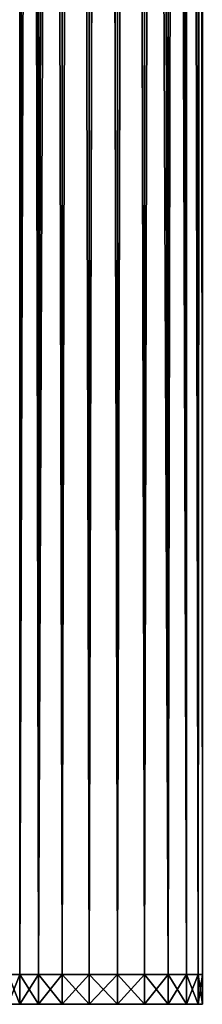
# Model space of a CAD drawing. Header units: millimetres. Extents: x -150 to 150, y -85 to 1149.
# Tile 19 of 256: x -10 to 12, y -15 to 104. Entities that reach past the tile are written whole.
import ezdxf

# ---------------------------------------------------------------- set-up
doc = ezdxf.new("R2010")
doc.units = ezdxf.units.MM
doc.header["$LTSCALE"] = 21.359881
for name, color, linetype in [('1', 7, 'CONTINUOUS'), ('2', 7, 'CONTINUOUS'), ('3', 7, 'CONTINUOUS'), ('4', 7, 'CONTINUOUS')]:
    doc.layers.add(name, color=color, linetype=linetype)

msp = doc.modelspace()

# ---------------------------------------------------------------- linework, layer by layer
at = {"layer": '1', "color": 7, "linetype": 'CONTINUOUS', "true_color": 0xaaaaaa}
for points in [[(-11.51, -11, -3.38), (-10.1, -11, -6.49), (-11.51, -14.6, -3.38), (-11.51, -11, -3.38)], [(-11.51, -14.6, -3.38), (-10.1, -11, -6.49), (-10.1, -14.6, -6.49), (-11.51, -14.6, -3.38)], [(-10.1, -11, -6.49), (-7.86, -11, -9.07), (-10.1, -14.6, -6.49), (-10.1, -11, -6.49)], [(-10.1, -14.6, -6.49), (-7.86, -11, -9.07), (-7.86, -14.6, -9.07), (-10.1, -14.6, -6.49)], [(-7.86, -11, -9.07), (-4.98, -11, -10.92), (-7.86, -14.6, -9.07), (-7.86, -11, -9.07)], [(-7.86, -14.6, -9.07), (-4.98, -11, -10.92), (-4.98, -14.6, -10.92), (-7.86, -14.6, -9.07)], [(-4.98, -11, -10.92), (-1.71, -11, -11.88), (-4.98, -14.6, -10.92), (-4.98, -11, -10.92)], [(-4.98, -14.6, -10.92), (-1.71, -11, -11.88), (-1.71, -14.6, -11.88), (-4.98, -14.6, -10.92)], [(-1.71, -11, -11.88), (1.71, -11, -11.88), (-1.71, -14.6, -11.88), (-1.71, -11, -11.88)], [(-1.71, -14.6, -11.88), (1.71, -11, -11.88), (1.71, -14.6, -11.88), (-1.71, -14.6, -11.88)], [(1.71, -11, -11.88), (4.98, -11, -10.92), (1.71, -14.6, -11.88), (1.71, -11, -11.88)], [(1.71, -14.6, -11.88), (4.98, -11, -10.92), (4.98, -14.6, -10.92), (1.71, -14.6, -11.88)], [(4.98, -11, -10.92), (7.86, -11, -9.07), (4.98, -14.6, -10.92), (4.98, -11, -10.92)], [(4.98, -14.6, -10.92), (7.86, -11, -9.07), (7.86, -14.6, -9.07), (4.98, -14.6, -10.92)], [(7.86, -11, -9.07), (10.1, -11, -6.49), (7.86, -14.6, -9.07), (7.86, -11, -9.07)], [(7.86, -14.6, -9.07), (10.1, -11, -6.49), (10.1, -14.6, -6.49), (7.86, -14.6, -9.07)], [(10.1, -11, -6.49), (11.51, -11, -3.38), (10.1, -14.6, -6.49), (10.1, -11, -6.49)], [(10.1, -14.6, -6.49), (11.51, -11, -3.38), (11.51, -14.6, -3.38), (10.1, -14.6, -6.49)], [(11.51, -11, -3.38), (12, -11), (11.51, -14.6, -3.38), (11.51, -11, -3.38)], [(11.51, -14.6, -3.38), (12, -11), (12, -14.6), (11.51, -14.6, -3.38)]]:
    msp.add_3dface(points, dxfattribs=at)
at = {"layer": '2', "color": 7, "linetype": 'CONTINUOUS', "true_color": 0xaaaaaa}
for points in [[(-11.51, -14.6, 3.38), (-10.1, -14.6, 6.49), (-11.51, -11, 3.38), (-11.51, -14.6, 3.38)], [(-11.51, -11, 3.38), (-10.1, -14.6, 6.49), (-10.1, -11, 6.49), (-11.51, -11, 3.38)], [(-10.1, -14.6, 6.49), (-7.86, -14.6, 9.07), (-10.1, -11, 6.49), (-10.1, -14.6, 6.49)], [(-10.1, -11, 6.49), (-7.86, -14.6, 9.07), (-7.86, -11, 9.07), (-10.1, -11, 6.49)], [(-7.86, -14.6, 9.07), (-4.98, -14.6, 10.92), (-7.86, -11, 9.07), (-7.86, -14.6, 9.07)], [(-7.86, -11, 9.07), (-4.98, -14.6, 10.92), (-4.98, -11, 10.92), (-7.86, -11, 9.07)], [(-4.98, -14.6, 10.92), (-1.71, -14.6, 11.88), (-4.98, -11, 10.92), (-4.98, -14.6, 10.92)], [(-4.98, -11, 10.92), (-1.71, -14.6, 11.88), (-1.71, -11, 11.88), (-4.98, -11, 10.92)], [(-1.71, -14.6, 11.88), (1.71, -14.6, 11.88), (-1.71, -11, 11.88), (-1.71, -14.6, 11.88)], [(-1.71, -11, 11.88), (1.71, -14.6, 11.88), (1.71, -11, 11.88), (-1.71, -11, 11.88)], [(1.71, -14.6, 11.88), (4.98, -14.6, 10.92), (1.71, -11, 11.88), (1.71, -14.6, 11.88)], [(1.71, -11, 11.88), (4.98, -14.6, 10.92), (4.98, -11, 10.92), (1.71, -11, 11.88)], [(4.98, -14.6, 10.92), (7.86, -14.6, 9.07), (4.98, -11, 10.92), (4.98, -14.6, 10.92)], [(4.98, -11, 10.92), (7.86, -14.6, 9.07), (7.86, -11, 9.07), (4.98, -11, 10.92)], [(7.86, -14.6, 9.07), (10.1, -14.6, 6.49), (7.86, -11, 9.07), (7.86, -14.6, 9.07)], [(7.86, -11, 9.07), (10.1, -14.6, 6.49), (10.1, -11, 6.49), (7.86, -11, 9.07)], [(10.1, -14.6, 6.49), (11.51, -14.6, 3.38), (10.1, -11, 6.49), (10.1, -14.6, 6.49)], [(10.1, -11, 6.49), (11.51, -14.6, 3.38), (11.51, -11, 3.38), (10.1, -11, 6.49)], [(12, -14.6), (12, -11), (11.51, -11, 3.38), (12, -14.6)], [(11.51, -14.6, 3.38), (12, -14.6), (11.51, -11, 3.38), (11.51, -14.6, 3.38)]]:
    msp.add_3dface(points, dxfattribs=at)
at = {"layer": '3', "color": 7, "linetype": 'CONTINUOUS', "true_color": 0xaaaaaa}
for points in [[(-11.51, -11, -3.38), (-10.17, 648.5, -6.38), (-10.1, -11, -6.49), (-11.51, -11, -3.38)], [(-10.17, 648.5, -6.38), (-9.14, 648.5, -7.78), (-10.1, -11, -6.49), (-10.17, 648.5, -6.38)], [(-9.14, 648.5, -7.78), (-7.92, 648.5, -9.01), (-10.1, -11, -6.49), (-9.14, 648.5, -7.78)], [(-10.1, -11, -6.49), (-7.92, 648.5, -9.01), (-7.86, -11, -9.07), (-10.1, -11, -6.49)], [(-7.92, 648.5, -9.01), (-6.53, 648.5, -10.07), (-7.86, -11, -9.07), (-7.92, 648.5, -9.01)], [(-6.53, 648.5, -10.07), (-5.01, 648.5, -10.9), (-7.86, -11, -9.07), (-6.53, 648.5, -10.07)], [(-7.86, -11, -9.07), (-5.01, 648.5, -10.9), (-4.98, -11, -10.92), (-7.86, -11, -9.07)], [(-5.01, 648.5, -10.9), (-3.39, 648.5, -11.51), (-4.98, -11, -10.92), (-5.01, 648.5, -10.9)], [(-4.98, -11, -10.92), (-3.39, 648.5, -11.51), (-1.71, -11, -11.88), (-4.98, -11, -10.92)], [(-3.39, 648.5, -11.51), (-1.71, 648.5, -11.88), (-1.71, -11, -11.88), (-3.39, 648.5, -11.51)], [(-1.71, 648.5, -11.88), (0.01, 648.5, -12), (-1.71, -11, -11.88), (-1.71, 648.5, -11.88)], [(-1.71, -11, -11.88), (0.01, 648.5, -12), (1.71, -11, -11.88), (-1.71, -11, -11.88)], [(0.01, 648.5, -12), (1.74, 648.5, -11.87), (1.71, -11, -11.88), (0.01, 648.5, -12)], [(1.74, 648.5, -11.87), (3.42, 648.5, -11.5), (1.71, -11, -11.88), (1.74, 648.5, -11.87)], [(1.71, -11, -11.88), (3.42, 648.5, -11.5), (4.98, -11, -10.92), (1.71, -11, -11.88)], [(3.42, 648.5, -11.5), (5.04, 648.5, -10.89), (4.98, -11, -10.92), (3.42, 648.5, -11.5)], [(5.04, 648.5, -10.89), (6.56, 648.5, -10.05), (4.98, -11, -10.92), (5.04, 648.5, -10.89)], [(4.98, -11, -10.92), (6.56, 648.5, -10.05), (7.86, -11, -9.07), (4.98, -11, -10.92)], [(6.56, 648.5, -10.05), (7.95, 648.5, -8.99), (7.86, -11, -9.07), (6.56, 648.5, -10.05)], [(7.95, 648.5, -8.99), (9.16, 648.5, -7.75), (7.86, -11, -9.07), (7.95, 648.5, -8.99)], [(7.86, -11, -9.07), (9.16, 648.5, -7.75), (10.1, -11, -6.49), (7.86, -11, -9.07)], [(9.16, 648.5, -7.75), (10.18, 648.5, -6.35), (10.1, -11, -6.49), (9.16, 648.5, -7.75)], [(10.1, -11, -6.49), (10.18, 648.5, -6.35), (11.51, -11, -3.38), (10.1, -11, -6.49)], [(10.18, 648.5, -6.35), (11.55, 648.5, -3.25), (11.51, -11, -3.38), (10.18, 648.5, -6.35)], [(11.55, 648.5, -3.25), (12, 648.5), (11.51, -11, -3.38), (11.55, 648.5, -3.25)], [(11.51, -11, -3.38), (12, 648.5), (12, -11), (11.51, -11, -3.38)]]:
    msp.add_3dface(points, dxfattribs=at)
at = {"layer": '4', "color": 7, "linetype": 'CONTINUOUS', "true_color": 0xaaaaaa}
for points in [[(-10.1, -11, 6.49), (-10.18, 648.5, 6.35), (-11.51, -11, 3.38), (-10.1, -11, 6.49)], [(-9.16, 648.5, 7.75), (-10.18, 648.5, 6.35), (-10.1, -11, 6.49), (-9.16, 648.5, 7.75)], [(-7.86, -11, 9.07), (-9.16, 648.5, 7.75), (-10.1, -11, 6.49), (-7.86, -11, 9.07)], [(-7.95, 648.5, 8.99), (-9.16, 648.5, 7.75), (-7.86, -11, 9.07), (-7.95, 648.5, 8.99)], [(-6.56, 648.5, 10.05), (-7.95, 648.5, 8.99), (-7.86, -11, 9.07), (-6.56, 648.5, 10.05)], [(-4.98, -11, 10.92), (-6.56, 648.5, 10.05), (-7.86, -11, 9.07), (-4.98, -11, 10.92)], [(-5.04, 648.5, 10.89), (-6.56, 648.5, 10.05), (-4.98, -11, 10.92), (-5.04, 648.5, 10.89)], [(-3.42, 648.5, 11.5), (-5.04, 648.5, 10.89), (-4.98, -11, 10.92), (-3.42, 648.5, 11.5)], [(-1.71, -11, 11.88), (-3.42, 648.5, 11.5), (-4.98, -11, 10.92), (-1.71, -11, 11.88)], [(-1.74, 648.5, 11.87), (-3.42, 648.5, 11.5), (-1.71, -11, 11.88), (-1.74, 648.5, 11.87)], [(-0.01, 648.5, 12), (-1.74, 648.5, 11.87), (-1.71, -11, 11.88), (-0.01, 648.5, 12)], [(1.71, -11, 11.88), (-0.01, 648.5, 12), (-1.71, -11, 11.88), (1.71, -11, 11.88)], [(1.71, 648.5, 11.88), (-0.01, 648.5, 12), (1.71, -11, 11.88), (1.71, 648.5, 11.88)], [(3.39, 648.5, 11.51), (1.71, 648.5, 11.88), (1.71, -11, 11.88), (3.39, 648.5, 11.51)], [(4.98, -11, 10.92), (3.39, 648.5, 11.51), (1.71, -11, 11.88), (4.98, -11, 10.92)], [(5.01, 648.5, 10.9), (3.39, 648.5, 11.51), (4.98, -11, 10.92), (5.01, 648.5, 10.9)], [(7.86, -11, 9.07), (5.01, 648.5, 10.9), (4.98, -11, 10.92), (7.86, -11, 9.07)], [(6.53, 648.5, 10.07), (5.01, 648.5, 10.9), (7.86, -11, 9.07), (6.53, 648.5, 10.07)], [(7.92, 648.5, 9.01), (6.53, 648.5, 10.07), (7.86, -11, 9.07), (7.92, 648.5, 9.01)], [(10.1, -11, 6.49), (7.92, 648.5, 9.01), (7.86, -11, 9.07), (10.1, -11, 6.49)], [(9.14, 648.5, 7.78), (7.92, 648.5, 9.01), (10.1, -11, 6.49), (9.14, 648.5, 7.78)], [(10.17, 648.5, 6.38), (9.14, 648.5, 7.78), (10.1, -11, 6.49), (10.17, 648.5, 6.38)], [(11.51, -11, 3.38), (10.17, 648.5, 6.38), (10.1, -11, 6.49), (11.51, -11, 3.38)], [(11.55, 648.5, 3.26), (10.17, 648.5, 6.38), (11.51, -11, 3.38), (11.55, 648.5, 3.26)], [(12, -11), (11.55, 648.5, 3.26), (11.51, -11, 3.38), (12, -11)], [(12, -11), (12, 648.5), (11.55, 648.5, 3.26), (12, -11)]]:
    msp.add_3dface(points, dxfattribs=at)

doc.saveas('drawing.dxf')
